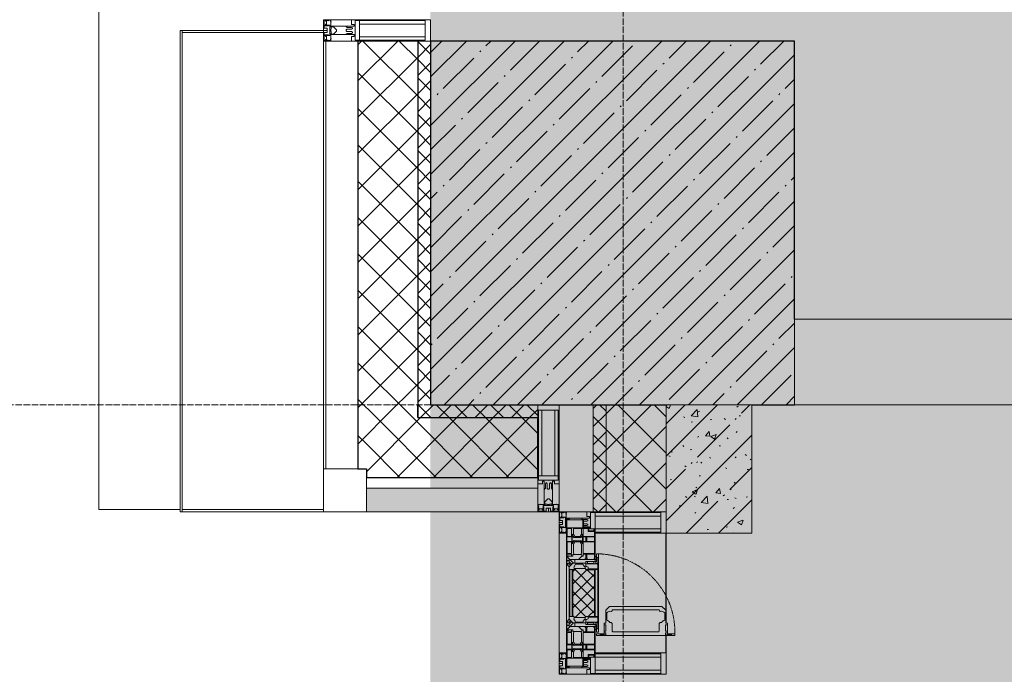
# Model space of a CAD drawing. Header units: millimetres. Extents: x -531352 to 178656, y -69521 to 326874.
# Tile 142 of 256: x -193713 to -191413, y 303607 to 305137. Entities that reach past the tile are written whole.
import ezdxf

# ---------------------------------------------------------------- set-up
doc = ezdxf.new("R2010")
doc.units = ezdxf.units.MM
doc.linetypes.add('-D1-02х01', pattern=[3, 2, -1])
doc.linetypes.add('-D1d1-15x02', pattern=[19, 15, -2, 0, -2])
for name, color, linetype, lineweight in [('_0', 7, 'Continuous', 13), ('A-COLS', 7, 'Continuous', 5), ('A-DETL-GENF', 7, 'Continuous', 5), ('A-GLAZ', 7, 'Continuous', 5), ('A-GLAZ-CURT', 8, 'Continuous', 5), ('A-GLAZ-CWMG', 8, 'Continuous', 5), ('A-WALL', 7, 'Continuous', 5), ('A-WALL-FNSH', 8, 'Continuous', 5), ('I-WALL', 7, 'Continuous', 5), ('S-COLS', 7, 'Continuous', 5), ('S-GRID', 7, 'Continuous', 5), ('Ограждение', 7, 'Continuous', 5), ('Поручни', 7, 'Continuous', 5), ('Элементы узлов', 7, 'Continuous', 5)]:
    doc.layers.add(name, color=color, linetype=linetype, lineweight=lineweight)
pattern_1 = [(45, (0, 0), (-42.4264, 42.4264), []), (135, (0, 0), (-42.4264, -42.4264), [])]
pattern_2 = [(45, (0, 0), (-21.213203, 21.213203), []), (135, (0, 0), (-21.213203, -21.213203), [])]
pattern_3 = [(45, (-192252.93, 285886.61), (-75.43415, 75.43415), [106.68, -17.78, 3.556, -17.78]), (45, (-192252.93, 285962), (-75.43415, 75.43415), []), (50, (-192252.93, 285886.61), (127.5292, -11.1576), [13.335, -146.685]), (355, (-192252.93, 285886.61), (-24.6697, 133.74), [10.668, -117.348]), (100.451, (-192242.31, 285885.68), (102.8597, 122.5818), [11.333, -124.663]), (46.184, (-192252.93, 285922.17), (189.7552, -29.4304), [20.002, -220.027]), (96.636, (-192237.12, 285919.72), (166.1822, 173.1996), [17, -186.995]), (351.184, (-192252.93, 285922.17), (166.184, 173.1976), [16.002, -176.022]), (21, (-192235.15, 285913.28), (106.13027, -71.586), [13.335, -146.685]), (326, (-192235.15, 285913.28), (43.2619, 128.93175), [10.668, -117.348]), (71.451, (-192226.31, 285907.32), (149.392, 57.34505), [11.333, -124.663]), (37.5, (-192252.935, 285886.614), (2.16223, 59.18836), [3.353, -112.573, 3.353, -115.773, -117.792]), (37.5, (-192252.935, 285886.614), (2.16223, 59.18836), [-235.052, 3.353, -114.44]), (7.5, (-192252.935, 285886.614), (46.77386, 70.12615), [3.353, -64.567, 3.353, -109.906, -44.894]), (7.5, (-192252.935, 285886.614), (46.77386, 70.12615), [-181.178, 3.353, -41.542]), (327.5, (-192292.584, 285886.614), (94.91367, -4.01009), [3.353, -41.097, 3.353, -135.331, -184.023]), (327.5, (-192292.584, 285886.614), (94.91367, -4.01009), [-183.134, 3.353, -180.67]), (317.5, (-192310.36, 285886.61), (103.69057, 17.79882), [3.353, -54.432, 3.353, -88.748, -130.683]), (317.5, (-192310.36, 285886.61), (103.69057, 17.79882), [-149.885, 3.353, -127.33])]

# ---------------------------------------------------------------- blocks, each defined once
blk = doc.blocks.new('Quad Corner Mullion - Q_0_100_-50-4777643-50_AS_M_L23')
at = {"layer": 'A-GLAZ-CWMG', "lineweight": 9}
for p, q in [((0, 100), (-100, 100)), ((-100, 100), (-100, 0)), ((0, 0), (0, 100)), ((-100, 0), (0, 0))]:
    blk.add_line(p, q, dxfattribs=at)
blk = doc.blocks.new('Rectangular Mullion - 50Wx250H-2623690-50_AS_m_L23')
at = {"layer": 'Элементы узлов'}
for p, q in [((-25, 65.2), (-25, 250)), ((-25, 250), (0, 250)), ((-23, 237.3), (0, 237.3)), ((-23, 237.3), (-23, 73.6)), ((-14.9, 84), (-14.9, 237.3)), ((25, 250), (0, 250)), ((23, 237.3), (0, 237.3)), ((14.9, 84), (14.9, 237.3)), ((23, 237.3), (23, 73.6)), ((25, 65.2), (25, 250)), ((0, 84), (-23, 84)), ((-0.5, 73.6), (-23, 73.6)), ((-14, 71.3), (-14, 65.2)), ((-10, 71.3), (-14, 71.3)), ((-10, 53), (-10, 71.3)), ((0, 84), (23, 84)), ((0.5, 73.6), (23, 73.6)), ((10, 71.3), (14, 71.3)), ((10, 53), (10, 71.3)), ((14, 71.3), (14, 65.2)), ((-14, 65.2), (-25, 65.2)), ((-8.7, 53), (-10, 53)), ((-10, 53), (-10, 17)), ((-8.7, 53), (-7, 54.7)), ((-7, 65.2), (-5.9, 67.3)), ((-7, 65.2), (-7, 54.7)), ((-4.1, 67.3), (-5.9, 67.3)), ((-4.1, 67.3), (-2.9, 65.1)), ((-2.9, 65.1), (-2.9, 54.6)), ((-1.3, 53), (-2.9, 54.6)), ((0, 53), (-1.3, 53)), ((0, 53), (1.3, 53)), ((1.3, 53), (2.9, 54.6)), ((4.1, 67.3), (2.9, 65.1)), ((2.9, 65.1), (2.9, 54.6)), ((4.1, 67.3), (5.9, 67.3)), ((7, 65.2), (5.9, 67.3)), ((7, 65.2), (7, 54.7)), ((8.7, 53), (7, 54.7)), ((8.7, 53), (10, 53)), ((10, 53), (10, 17)), ((14, 65.2), (25, 65.2)), ((-8.5, 23), (-1.5, 30)), ((-1.5, 30), (0, 30)), ((1.5, 30), (0, 30)), ((8.5, 23), (1.5, 30)), ((-23.8, 14.6), (-25, 14.2)), ((-25, 0), (-25, 14.2)), ((-22.3, 17), (-23.8, 17)), ((-23.8, 17), (-23.8, 14.6)), ((-22.5, 10.6), (-23.8, 14.6)), ((-22.5, 10.6), (-23.7, 9.9)), ((-23.7, 1.3), (-23.7, 9.9)), ((-23.7, 1.3), (-11.8, 1.3)), ((-23.2, 10.2), (-22.5, 8)), ((-22.5, 8), (-22.5, 4.5)), ((-21.3, 4.5), (-22.5, 4.5)), ((-22.3, 17), (-22.3, 16)), ((-22.3, 16), (-21.3, 16)), ((-19, 17.6), (-21.3, 16)), ((-21.3, 4.5), (-21.3, 6.5)), ((-21.3, 6.5), (-14.2, 6.5)), ((-18.4, 16.6), (-19, 17.6)), ((-7.4, 16.6), (-18.4, 16.6)), ((-14.2, 6.5), (-14.2, 4.5)), ((-13.2, 4.5), (-14.2, 4.5)), ((-13.2, 4.5), (-12.2, 7.2)), ((-12.7, 7.6), (-11.3, 11.4)), ((-12.7, 7.6), (-11.8, 6.9)), ((-12.2, 9), (-12.2, 14.8)), ((-12.2, 14.8), (0, 14.8)), ((-11.8, 1.3), (-11.8, 6.9)), ((-10.5, 11.2), (-11.3, 11.4)), ((-10.5, 1.5), (-10.5, 11.2)), ((-4.8, 1.5), (-10.5, 1.5)), ((-10, 17), (-7.5, 17)), ((-8.5, 18.5), (-8.5, 23)), ((-7.5, 18.5), (-8.5, 18.5)), ((-7.5, 17), (-7.5, 18.5)), ((-7.4, 18), (-7.4, 16.6)), ((-2.6, 18), (-7.4, 18)), ((0, 8), (-4.8, 8)), ((-4.8, 1.5), (-4.8, 8)), ((-2.6, 18), (-2.6, 16.8)), ((-2.6, 16.8), (0, 16.8)), ((2.6, 16.8), (0, 16.8)), ((0, 14.8), (0, 16.8)), ((0, 14.8), (0, 16.8)), ((12.2, 14.8), (0, 14.8)), ((0, 0), (0, 8)), ((0, 8), (4.8, 8)), ((0, 0), (0, 8)), ((2.6, 18), (2.6, 16.8)), ((2.6, 18), (7.4, 18)), ((4.8, 1.5), (4.8, 8)), ((4.8, 1.5), (10.5, 1.5)), ((7.4, 18), (7.4, 16.6)), ((7.4, 16.6), (18.4, 16.6)), ((7.5, 18.5), (8.5, 18.5)), ((7.5, 17), (7.5, 18.5)), ((10, 17), (7.5, 17)), ((8.5, 18.5), (8.5, 23)), ((10.5, 11.2), (11.3, 11.4)), ((10.5, 1.5), (10.5, 11.2)), ((12.7, 7.6), (11.3, 11.4)), ((12.7, 7.6), (11.8, 6.9)), ((11.8, 1.3), (11.8, 6.9)), ((23.7, 1.3), (11.8, 1.3)), ((12.2, 9), (12.2, 14.8)), ((13.2, 4.5), (12.2, 7.2)), ((13.2, 4.5), (14.2, 4.5)), ((21.3, 6.5), (14.2, 6.5)), ((14.2, 6.5), (14.2, 4.5)), ((18.4, 16.6), (19, 17.6)), ((19, 17.6), (21.3, 16)), ((22.3, 16), (21.3, 16)), ((21.3, 4.5), (21.3, 6.5)), ((21.3, 4.5), (22.5, 4.5)), ((22.3, 17), (22.3, 16)), ((22.3, 17), (23.8, 17)), ((22.5, 10.6), (23.8, 14.6)), ((22.5, 10.6), (23.7, 9.9)), ((23.2, 10.2), (22.5, 8)), ((22.5, 8), (22.5, 4.5)), ((23.7, 1.3), (23.7, 9.9)), ((23.8, 17), (23.8, 14.6)), ((23.8, 14.6), (25, 14.2)), ((25, 0), (25, 14.2)), ((-25, 0), (0, 0)), ((25, 0), (0, 0))]:
    blk.add_line(p, q, dxfattribs=at)
for centre, start, end in [((-0.5, 73.1), 360, 90), ((0.5, 73.1), 90, 180)]:
    blk.add_arc(centre, 0.5, start, end, dxfattribs=at)
blk = doc.blocks.new('Rectangular Mullion - R_StandardFrame_50Wx250H-3047894-50_AS_M_L23')
at = {"layer": 'A-GLAZ-CWMG', "lineweight": 9}
for p, q in [((0, 250), (-50, 250)), ((-50, 250), (-50, 0)), ((0, 0), (0, 250)), ((-50, 0), (0, 0))]:
    blk.add_line(p, q, dxfattribs=at)
blk = doc.blocks.new('Rectangular Mullion - 50Wx250H-V1-50_AS_M_L23')
at = {"layer": 'A-DETL-GENF'}
for p, q in [((-25, 84), (-25, 250)), ((-25, 250), (0, 250)), ((-23, 237.3), (0, 237.3)), ((-23, 237.3), (-23, 84)), ((-14.9, 84), (-14.9, 237.3)), ((25, 250), (0, 250)), ((23, 237.3), (0, 237.3)), ((14.9, 84), (14.9, 237.3)), ((23, 237.3), (23, 73.6)), ((25, 65.2), (25, 250)), ((0, 84), (-15, 84)), ((-0.5, 73.6), (-15, 73.6)), ((-10, 71.3), (-12, 71.3)), ((-10, 57.4), (-10, 71.3)), ((0, 84), (23, 84)), ((0.5, 73.6), (23, 73.6)), ((10, 71.3), (14, 71.3)), ((10, 53), (10, 71.3)), ((14, 71.3), (14, 65.2)), ((-7, 65.2), (-5.9, 67.3)), ((-7, 65.2), (-7, 57)), ((-4.1, 67.3), (-5.9, 67.3)), ((-4.1, 67.3), (-2.9, 65.1)), ((-2.9, 65.1), (-2.9, 57)), ((4.1, 67.3), (2.9, 65.1)), ((2.9, 65.1), (2.9, 57)), ((4.1, 67.3), (5.9, 67.3)), ((7, 65.2), (5.9, 67.3)), ((7, 65.2), (7, 54.7)), ((8.7, 53), (7, 54.7)), ((8.7, 53), (10, 53)), ((10, 53), (10, 17)), ((14, 65.2), (25, 65.2)), ((8.5, 23), (6, 25.5)), ((-23.8, 14.6), (-25, 14.2)), ((-25, 0), (-25, 14.2)), ((-23.8, 17), (-23.8, 14.6)), ((-22.5, 10.6), (-23.8, 14.6)), ((-22.5, 10.6), (-23.7, 9.9)), ((-23.7, 1.3), (-23.7, 9.9)), ((-23.7, 1.3), (-11.8, 1.3)), ((-23.2, 10.2), (-22.5, 8)), ((-22.5, 8), (-22.5, 4.5)), ((-21.3, 4.5), (-22.5, 4.5)), ((-22.3, 17), (-22.3, 16)), ((-22.3, 16), (-21.3, 16)), ((-19.9, 17), (-21.3, 16)), ((-21.3, 4.5), (-21.3, 6.5)), ((-21.3, 6.5), (-14.2, 6.5)), ((-7.4, 16.6), (-18.4, 16.6)), ((-14.2, 6.5), (-14.2, 4.5)), ((-13.2, 4.5), (-14.2, 4.5)), ((-13.2, 4.5), (-12.2, 7.2)), ((-12.7, 7.6), (-11.3, 11.4)), ((-12.7, 7.6), (-11.8, 6.9)), ((-12.2, 9), (-12.2, 14.8)), ((-12.2, 14.8), (0, 14.8)), ((-11.8, 1.3), (-11.8, 6.9)), ((-10.5, 11.2), (-11.3, 11.4)), ((-10.5, 1.5), (-10.5, 11.2)), ((-4.8, 1.5), (-10.5, 1.5)), ((0, 8), (-4.8, 8)), ((-4.8, 1.5), (-4.8, 8)), ((-2.6, 16.8), (0, 16.8)), ((2.6, 16.8), (0, 16.8)), ((0, 14.8), (0, 16.8)), ((0, 14.8), (0, 16.8)), ((12.2, 14.8), (0, 14.8)), ((0, 0), (0, 8)), ((0, 8), (4.8, 8)), ((0, 0), (0, 8)), ((4.8, 1.5), (4.8, 8)), ((4.8, 1.5), (10.5, 1.5)), ((6, 18), (7.4, 18)), ((7.4, 18), (7.4, 16.6)), ((7.4, 16.6), (18.4, 16.6)), ((7.5, 18.5), (8.5, 18.5)), ((7.5, 17), (7.5, 18.5)), ((10, 17), (7.5, 17)), ((8.5, 18.5), (8.5, 23)), ((10.5, 11.2), (11.3, 11.4)), ((10.5, 1.5), (10.5, 11.2)), ((12.7, 7.6), (11.3, 11.4)), ((12.7, 7.6), (11.8, 6.9)), ((11.8, 1.3), (11.8, 6.9)), ((23.7, 1.3), (11.8, 1.3)), ((12.2, 9), (12.2, 14.8)), ((13.2, 4.5), (12.2, 7.2)), ((13.2, 4.5), (14.2, 4.5)), ((21.3, 6.5), (14.2, 6.5)), ((14.2, 6.5), (14.2, 4.5)), ((18.4, 16.6), (19, 17.6)), ((19, 17.6), (21.3, 16)), ((22.3, 16), (21.3, 16)), ((21.3, 4.5), (21.3, 6.5)), ((21.3, 4.5), (22.5, 4.5)), ((22.3, 17), (22.3, 16)), ((22.3, 17), (23.8, 17)), ((22.5, 10.6), (23.8, 14.6)), ((22.5, 10.6), (23.7, 9.9)), ((23.2, 10.2), (22.5, 8)), ((22.5, 8), (22.5, 4.5)), ((23.7, 1.3), (23.7, 9.9)), ((23.8, 17), (23.8, 14.6)), ((23.8, 14.6), (25, 14.2)), ((25, 0), (25, 14.2)), ((-25, 0), (0, 0)), ((25, 0), (0, 0))]:
    blk.add_line(p, q, dxfattribs=at)
for centre, start, end in [((-0.5, 73.1), 360, 90), ((0.5, 73.1), 90, 180)]:
    blk.add_arc(centre, 0.5, start, end, dxfattribs=at)
blk = doc.blocks.new('Rectangular Mullion - R_StandardFrame_50Wx250H-5138185-50_AS_M_L23')
at = {"layer": 'A-GLAZ-CWMG', "lineweight": 9}
for p, q in [((-50, 84), (-50, 250)), ((-50, 250), (0, 250)), ((0, 250), (0, 0)), ((-50, 0), (-50, 17)), ((0, 0), (-50, 0))]:
    blk.add_line(p, q, dxfattribs=at)
blk = doc.blocks.new('A_PAN_Створка - 383мм-5138186-50_AS_M_L23')
at = {"layer": 'A-GLAZ-CURT'}
h = blk.add_hatch(dxfattribs=at)
h.set_pattern_fill('FP_42', color=256, style=0, pattern_type=2)
h.set_pattern_definition([(135, (17910, 200), (-14.142136, -14.142136), []), (225, (17910, 200), (14.142136, -14.142136), [])])
h.paths.add_polyline_path([(57.2, 36.4), (57.2, 60.8), (54.6, 63.4), (53.6, 82.7), (-54.6, 81.8), (-54.6, 63.4), (-57.2, 60.8), (-57.2, 36.4), (-54.9, 34.1), (-54.5, 31.8), (54.5, 31.8), (54.9, 34.1)])
at = {"layer": 'A-DETL-GENF', "color": 9, "true_color": 0xc8c8c8}
for p, q in [((95.1, 270.5), (95.1, 252.9)), ((99.6, 270.5), (95.1, 270.5)), ((97.9, 262.4), (95.1, 262.4)), ((97.9, 262.4), (97.9, 248.4)), ((99.6, 270.5), (99.6, 87.5)), ((39.7, 249), (31.1, 240.4)), ((31.1, 117.6), (31.1, 240.4)), ((41.4, 234.2), (39.1, 233.8)), ((39.1, 179), (39.1, 233.8)), ((70.1, 249), (39.7, 249)), ((41.4, 234.2), (43.5, 236.3)), ((45, 244.7), (42.3, 239.8)), ((42.3, 239.8), (43.5, 236.3)), ((45.9, 246.8), (45, 244.7)), ((63.3, 246.8), (45.9, 246.8)), ((64.1, 245), (63.3, 246.8)), ((64.1, 245), (66.7, 241)), ((66.7, 241), (68.6, 239.7)), ((68.6, 239.7), (68.6, 236.4)), ((68.6, 236.4), (71.1, 233.9)), ((70.1, 252.9), (70.1, 249)), ((95.1, 252.9), (70.1, 252.9)), ((71.1, 233.9), (89.5, 233.9)), ((74.1, 248.4), (74.1, 252.9)), ((89.1, 248.4), (74.1, 248.4)), ((89.1, 252.9), (89.1, 248.4)), ((89.5, 233.9), (90.6, 232.8)), ((90.6, 125.2), (90.6, 232.8)), ((93.1, 248.4), (93.1, 252.9)), ((97.9, 248.4), (93.1, 248.4)), ((39.1, 179), (39.1, 124.2)), ((39.7, 109), (31.1, 117.6)), ((41.4, 123.8), (39.1, 124.2)), ((41.4, 123.8), (43.5, 121.7)), ((42.3, 118.2), (43.5, 121.7)), ((45, 113.3), (42.3, 118.2)), ((64.1, 113), (66.7, 117)), ((66.7, 117), (68.6, 118.3)), ((68.6, 121.6), (71.1, 124.1)), ((68.6, 118.3), (68.6, 121.6)), ((71.1, 124.1), (89.5, 124.1)), ((89.5, 124.1), (90.6, 125.2)), ((70.1, 109), (39.7, 109)), ((45.9, 111.2), (45, 113.3)), ((63.3, 111.2), (45.9, 111.2)), ((64.1, 113), (63.3, 111.2)), ((70.1, 105.1), (70.1, 109)), ((95.1, 105.1), (70.1, 105.1)), ((74.1, 109.6), (74.1, 105.1)), ((89.1, 109.6), (74.1, 109.6)), ((89.1, 105.1), (89.1, 109.6)), ((93.1, 109.6), (93.1, 105.1)), ((97.9, 109.6), (93.1, 109.6)), ((95.1, 87.5), (95.1, 105.1)), ((97.9, 95.6), (95.1, 95.6)), ((97.9, 95.6), (97.9, 109.6)), ((99.6, 87.5), (95.1, 87.5))]:
    blk.add_line(p, q, dxfattribs=at)
at = {"layer": 'A-DETL-GENF'}
for p, q in [((-91.5, 92), (-91.5, 87.5)), ((-91.5, 92), (91.5, 92)), ((91.5, 92), (91.5, 87.5)), ((-91.5, 87.5), (-73.9, 87.5)), ((-83.4, 90.3), (-69.4, 90.3)), ((-83.4, 90.3), (-83.4, 87.5)), ((-73.9, 87.5), (-73.9, 62.5)), ((-69.4, 85.5), (-73.9, 85.5)), ((-73.9, 81.5), (-69.4, 81.5)), ((-69.4, 90.3), (-69.4, 85.5)), ((-69.4, 81.5), (-69.4, 66.5)), ((-67.9, 89.3), (-66.9, 90.3)), ((-67.9, 62.5), (-67.9, 89.3)), ((-66.9, 90.3), (-57.4, 90.3)), ((-57.4, 90.3), (-56.4, 89.4)), ((-56.4, 89.4), (-56.4, 67.7)), ((-53.9, 90.3), (-54.9, 89.3)), ((-54.9, 89.3), (-54.9, 85.6)), ((-54.9, 85.6), (-53.9, 84.6)), ((-54.9, 81.9), (-53.8, 83)), ((-54.9, 63.5), (-54.9, 81.9)), ((-53.6, 82.7), (-54.6, 81.8)), ((-54.6, 81.8), (-54.6, 63.4)), ((53.9, 90.3), (-53.9, 90.3)), ((-53.9, 84.6), (53.9, 84.6)), ((53.8, 83), (-53.8, 83)), ((53.6, 82.7), (-53.6, 82.7)), ((54.6, 81.8), (53.6, 82.7)), ((54.9, 81.9), (53.8, 83)), ((53.9, 90.3), (54.9, 89.3)), ((54.9, 85.6), (53.9, 84.6)), ((54.6, 63.4), (54.6, 81.8)), ((54.9, 89.3), (54.9, 85.6)), ((54.9, 63.5), (54.9, 81.9)), ((57.4, 90.3), (56.4, 89.4)), ((56.4, 89.4), (56.4, 67.7)), ((66.9, 90.3), (57.4, 90.3)), ((67.9, 89.3), (66.9, 90.3)), ((67.9, 62.5), (67.9, 89.3)), ((69.4, 90.3), (69.4, 85.5)), ((83.4, 90.3), (69.4, 90.3)), ((69.4, 85.5), (73.9, 85.5)), ((69.4, 81.5), (69.4, 66.5)), ((73.9, 81.5), (69.4, 81.5)), ((91.5, 87.5), (73.9, 87.5)), ((73.9, 87.5), (73.9, 62.5)), ((83.4, 90.3), (83.4, 87.5)), ((-69.4, 66.5), (-73.9, 66.5)), ((-73.9, 62.5), (-70, 62.5)), ((-70, 62.5), (-70, 32.1)), ((-61.7, 62.5), (-67.9, 62.5)), ((-66, 56.5), (-67.8, 55.7)), ((-67.8, 55.7), (-67.8, 38.3)), ((-66, 56.5), (-62, 59.1)), ((-62, 59.1), (-60.7, 61)), ((-60.1, 67.7), (-61.7, 64.9)), ((-61.7, 64.9), (-61.7, 62.5)), ((-60.7, 61), (-57.4, 61)), ((-56.4, 67.7), (-60.1, 67.7)), ((-57.4, 61), (-54.9, 63.5)), ((-54.6, 63.4), (-57.2, 60.8)), ((-57.2, 60.8), (-57.2, 36.4)), ((57.2, 60.8), (54.6, 63.4)), ((57.4, 61), (54.9, 63.5)), ((56.4, 67.7), (60.1, 67.7)), ((57.2, 36.4), (57.2, 60.8)), ((60.7, 61), (57.4, 61)), ((60.1, 67.7), (61.7, 64.9)), ((62, 59.1), (60.7, 61)), ((61.7, 64.9), (61.7, 62.5)), ((61.7, 62.5), (67.9, 62.5)), ((66, 56.5), (62, 59.1)), ((66, 56.5), (67.8, 55.7)), ((67.8, 55.7), (67.8, 38.3)), ((69.4, 66.5), (73.9, 66.5)), ((70, 62.5), (70, 32.1)), ((73.9, 62.5), (70, 62.5)), ((-70, 32.1), (-61.4, 23.5)), ((-67.8, 38.3), (-65.7, 37.4)), ((-65.7, 37.4), (-60.8, 34.7)), ((61.4, 23.5), (-61.4, 23.5)), ((-60.8, 34.7), (-57.3, 35.9)), ((-55.2, 33.8), (-57.3, 35.9)), ((-57.2, 36.4), (-54.9, 34.1)), ((-55.2, 33.8), (-54.8, 31.5)), ((-54.9, 34.1), (-54.5, 31.8)), ((-53.9, 30.5), (-54.9, 29.5)), ((-54.9, 29.5), (-54.9, 25.8)), ((-54.9, 25.8), (-53.9, 24.8)), ((0, 31.5), (-54.8, 31.5)), ((-54.5, 31.8), (54.5, 31.8)), ((53.9, 30.5), (-53.9, 30.5)), ((-53.9, 24.8), (53.9, 24.8)), ((0, 31.5), (54.8, 31.5)), ((53.9, 30.5), (54.9, 29.5)), ((54.9, 25.8), (53.9, 24.8)), ((54.5, 31.8), (54.9, 34.1)), ((55.2, 33.8), (54.8, 31.5)), ((54.9, 34.1), (57.2, 36.4)), ((54.9, 29.5), (54.9, 25.8)), ((55.2, 33.8), (57.3, 35.9)), ((60.8, 34.7), (57.3, 35.9)), ((65.7, 37.4), (60.8, 34.7)), ((70, 32.1), (61.4, 23.5)), ((67.8, 38.3), (65.7, 37.4))]:
    blk.add_line(p, q, dxfattribs=at)
at = {"layer": 'A-GLAZ'}
for p, q in [((-91.5, 92), (91.5, 92)), ((-91.5, 87.5), (-91.5, 92)), ((91.5, 92), (91.5, 87.5)), ((-153, 73.5), (-150, 73.5)), ((-153, 60), (-153, 73.5)), ((-152, 20), (-152, 73.5)), ((-150.5, 69.5), (-150.5, 73.5)), ((-145, 69.5), (-150.5, 69.5)), ((-150, 84), (-78, 84)), ((-150, 73.5), (-150, 84)), ((-148.5, 82.5), (-132.4, 82.5)), ((-148.5, 81), (-148.5, 82.5)), ((-143.5, 81), (-148.5, 81)), ((-145, 69.5), (-145, 79.5)), ((-143.5, 68), (-143.5, 81)), ((-132.4, 56.6), (-132.4, 82.5)), ((-131, 82.5), (-120.8, 82.5)), ((-131, 82.5), (-131, 64.6)), ((-120.8, 82.5), (-120.8, 64.6)), ((-119.3, 82.5), (-92.5, 82.5)), ((-119.3, 56.6), (-119.3, 82.5)), ((-92.5, 56.6), (-92.5, 82.5)), ((-73.9, 87.5), (-91.5, 87.5)), ((-90.8, 82.5), (-79.5, 82.5)), ((-90.8, 64.6), (-90.8, 82.5)), ((-85, 84), (-85, 87.5)), ((-85, 87.5), (-78, 87.5)), ((-78, 84), (-85, 84)), ((-79.5, 82.5), (-79.5, 80.6)), ((-79.5, 80.6), (-78, 80.6)), ((-78, 87.5), (-78, 84)), ((-78, 84), (-73.9, 84)), ((-78, 84), (-78, 23.5)), ((-73.9, 62.5), (-73.9, 87.5)), ((73.9, 87.5), (73.9, 62.5)), ((91.5, 87.5), (73.9, 87.5)), ((73.9, 84), (78, 84)), ((78, 87.5), (78, 84)), ((85, 87.5), (78, 87.5)), ((78, 84), (85, 84)), ((78, 84), (150, 84)), ((78, 23.5), (78, 84)), ((79.5, 80.6), (78, 80.6)), ((90.8, 82.5), (79.5, 82.5)), ((79.5, 82.5), (79.5, 80.6)), ((85, 84), (85, 87.5)), ((90.8, 64.6), (90.8, 82.5)), ((119.3, 82.5), (92.5, 82.5)), ((92.5, 56.6), (92.5, 82.5)), ((119.3, 56.6), (119.3, 82.5)), ((120.8, 82.5), (120.8, 64.6)), ((131, 82.5), (120.8, 82.5)), ((131, 82.5), (131, 64.6)), ((132.4, 56.6), (132.4, 82.5)), ((148.5, 82.5), (132.4, 82.5)), ((143.5, 81), (148.5, 81)), ((143.5, 68), (143.5, 81)), ((145, 69.5), (145, 79.5)), ((145, 69.5), (150.5, 69.5)), ((148.5, 81), (148.5, 82.5)), ((150, 84), (150, 73.5)), ((150, 73.5), (153, 73.5)), ((150.5, 69.5), (150.5, 73.5)), ((152, 20), (152, 73.5)), ((153, 73.5), (153, 60)), ((-171, 57), (-156, 57)), ((-171, 17), (-171, 57)), ((-171, 55.5), (-152, 55.5)), ((-150.5, 33.6), (-150.5, 68)), ((-150.5, 68), (-143.5, 68)), ((-150.5, 56.6), (-132.4, 56.6)), ((-136.4, 52.4), (-150.5, 52.4)), ((-137.2, 54.8), (-135.8, 50.8)), ((-132.5, 54.8), (-137.2, 54.8)), ((-132.1, 49), (-135.8, 50.8)), ((-132.5, 53.8), (-133.4, 52)), ((-133.4, 52), (-130.1, 50.4)), ((-132.5, 53.8), (-132.5, 54.8)), ((-132.1, 49), (-132.1, 36.8)), ((-131, 64.6), (-120.8, 64.6)), ((-131, 56.5), (-131, 62.6)), ((-120.8, 62.6), (-131, 62.6)), ((-131, 56.5), (-120.8, 56.5)), ((-131, 55.1), (-131, 52.7)), ((-120.8, 55.1), (-131, 55.1)), ((-129.4, 51.1), (-131, 52.7)), ((-130.1, 50.4), (-129.4, 51.1)), ((-130.1, 35.3), (-130.1, 50.4)), ((-122.4, 51.1), (-120.8, 52.7)), ((-121.7, 50.4), (-122.4, 51.1)), ((-118.4, 52), (-121.7, 50.4)), ((-121.7, 35.3), (-121.7, 50.4)), ((-120.8, 56.5), (-120.8, 62.6)), ((-120.8, 55.1), (-120.8, 52.7)), ((-119.7, 49), (-115.9, 50.8)), ((-119.7, 49), (-119.7, 36.8)), ((-92.5, 56.6), (-119.3, 56.6)), ((-119.3, 54.8), (-114.6, 54.8)), ((-119.3, 53.8), (-119.3, 54.8)), ((-119.3, 53.8), (-118.4, 52)), ((-114.6, 54.8), (-115.9, 50.8)), ((-94.1, 52.5), (-115.3, 52.5)), ((-89.9, 50.9), (-94.1, 52.5)), ((-80.1, 64.6), (-90.8, 64.6)), ((-90.8, 62.7), (-90.8, 56.6)), ((-80.4, 62.7), (-90.8, 62.7)), ((-90.8, 56.6), (-85.9, 56.6)), ((-89.9, 52.2), (-88.6, 53.5)), ((-89.9, 52.2), (-89.9, 50.9)), ((-89.9, 35.1), (-89.9, 50.9)), ((-85.9, 53.5), (-88.6, 53.5)), ((-85.9, 56.6), (-85.9, 53.5)), ((-85.9, 53.5), (-78, 45.6)), ((-80.4, 61.1), (-80.4, 62.7)), ((-78, 61.1), (-80.4, 61.1)), ((-80.1, 66.1), (-80.1, 64.6)), ((-78, 66.1), (-80.1, 66.1)), ((-78, 66.1), (-78, 61.1)), ((-70, 62.5), (-73.9, 62.5)), ((-70, 32.1), (-70, 62.5)), ((70, 62.5), (70, 32.1)), ((73.9, 62.5), (70, 62.5)), ((78, 66.1), (78, 61.1)), ((78, 66.1), (80.1, 66.1)), ((78, 61.1), (80.4, 61.1)), ((85.9, 53.5), (78, 45.6)), ((80.1, 66.1), (80.1, 64.6)), ((80.1, 64.6), (90.8, 64.6)), ((80.4, 62.7), (90.8, 62.7)), ((80.4, 61.1), (80.4, 62.7)), ((85.9, 56.6), (85.9, 53.5)), ((90.8, 56.6), (85.9, 56.6)), ((85.9, 53.5), (88.6, 53.5)), ((89.9, 52.2), (88.6, 53.5)), ((89.9, 50.9), (94.1, 52.5)), ((89.9, 52.2), (89.9, 50.9)), ((89.9, 35.1), (89.9, 50.9)), ((90.8, 62.7), (90.8, 56.6)), ((92.5, 56.6), (119.3, 56.6)), ((94.1, 52.5), (115.3, 52.5)), ((114.6, 54.8), (115.9, 50.8)), ((119.3, 54.8), (114.6, 54.8)), ((119.7, 49), (115.9, 50.8)), ((119.3, 53.8), (118.4, 52)), ((118.4, 52), (121.7, 50.4)), ((119.3, 53.8), (119.3, 54.8)), ((119.7, 49), (119.7, 36.8)), ((131, 64.6), (120.8, 64.6)), ((120.8, 56.5), (120.8, 62.6)), ((120.8, 62.6), (131, 62.6)), ((131, 56.5), (120.8, 56.5)), ((120.8, 55.1), (120.8, 52.7)), ((120.8, 55.1), (131, 55.1)), ((122.4, 51.1), (120.8, 52.7)), ((121.7, 50.4), (122.4, 51.1)), ((121.7, 35.3), (121.7, 50.4)), ((129.4, 51.1), (131, 52.7)), ((130.1, 50.4), (129.4, 51.1)), ((133.4, 52), (130.1, 50.4)), ((130.1, 35.3), (130.1, 50.4)), ((131, 56.5), (131, 62.6)), ((131, 55.1), (131, 52.7)), ((132.1, 49), (135.8, 50.8)), ((132.1, 49), (132.1, 36.8)), ((150.5, 56.6), (132.4, 56.6)), ((132.5, 54.8), (137.2, 54.8)), ((132.5, 53.8), (132.5, 54.8)), ((132.5, 53.8), (133.4, 52)), ((137.2, 54.8), (135.8, 50.8)), ((136.4, 52.4), (150.5, 52.4)), ((150.5, 68), (143.5, 68)), ((150.5, 33.6), (150.5, 68)), ((171, 55.5), (152, 55.5)), ((156, 57), (171, 57)), ((171, 57), (171, 17)), ((-136.3, 33.6), (-150.5, 33.6)), ((-150.5, 29.4), (-132.4, 29.4)), ((-150.5, 17), (-150.5, 29.4)), ((-137.2, 31), (-135.8, 35)), ((-132.5, 31), (-137.2, 31)), ((-132.1, 36.8), (-135.8, 35)), ((-133.4, 33.7), (-130.1, 35.3)), ((-132.5, 31.9), (-133.4, 33.7)), ((-132.5, 31.9), (-132.5, 31)), ((-132.4, 29.4), (-132.4, 18.6)), ((-129.4, 34.6), (-131, 33)), ((-131, 30.9), (-131, 33)), ((-120.8, 30.9), (-131, 30.9)), ((-131, 29.5), (-120.8, 29.5)), ((-131, 18.2), (-131, 29.5)), ((-130.1, 35.3), (-129.4, 34.6)), ((-121.7, 35.3), (-122.4, 34.6)), ((-122.4, 34.6), (-120.8, 33)), ((-118.4, 33.7), (-121.7, 35.3)), ((-120.8, 30.9), (-120.8, 33)), ((-120.8, 18.2), (-120.8, 29.5)), ((-119.7, 36.8), (-115.9, 35)), ((-119.3, 31.9), (-118.4, 33.7)), ((-119.3, 31.9), (-119.3, 31)), ((-119.3, 31), (-114.6, 31)), ((-92.5, 29.4), (-119.3, 29.4)), ((-119.3, 29.4), (-119.3, 18.6)), ((-114.6, 31), (-115.9, 35)), ((-94.1, 33.5), (-115.4, 33.5)), ((-89.9, 35.1), (-94.1, 33.5)), ((-92.5, 18.6), (-92.5, 29.4)), ((-90.8, 18.5), (-90.8, 29.4)), ((-90.8, 29.4), (-85.9, 29.4)), ((-89.9, 32.5), (-89.9, 35.1)), ((-85.9, 32.5), (-89.9, 32.5)), ((-85.9, 29.4), (-85.9, 32.5)), ((-85.9, 21.9), (-85.9, 29.4)), ((-70, 33.8), (-83.4, 20.4)), ((-78, 45.6), (-78, 36.8)), ((-78, 36.8), (-70, 36.8)), ((-78, 23.5), (-67.9, 23.5)), ((-75.9, 23.5), (-73, 23.5)), ((-75.9, 21.5), (-75.9, 23.5)), ((-67.2, 29.3), (-73, 23.5)), ((-70, 36.8), (-70, 33.8)), ((-61.4, 23.5), (-70, 32.1)), ((-67.9, 23.5), (-64.6, 26.8)), ((-67.9, 23.5), (-64.6, 26.8)), ((-67.9, 21.5), (-67.9, 23.5)), ((-67.9, 17), (-67.9, 23.5)), ((-61.4, 23.5), (-67.9, 17)), ((-64.6, 26.8), (-67.2, 29.3)), ((-64.6, 26.8), (-61.4, 23.5)), ((61.4, 23.5), (-61.4, 23.5)), ((70, 32.1), (61.4, 23.5)), ((61.4, 23.5), (64.6, 26.8)), ((67.9, 17), (61.4, 23.5)), ((64.6, 26.8), (67.2, 29.3)), ((67.9, 23.5), (64.6, 26.8)), ((64.6, 26.8), (67.9, 23.5)), ((67.2, 29.3), (73, 23.5)), ((67.9, 21.5), (67.9, 23.5)), ((67.9, 23.5), (67.9, 17)), ((67.9, 23.5), (78, 23.5)), ((70, 36.8), (70, 33.8)), ((78, 36.8), (70, 36.8)), ((70, 33.8), (83.4, 20.4)), ((75.9, 23.5), (73, 23.5)), ((75.9, 21.5), (75.9, 23.5)), ((78, 45.6), (78, 36.8)), ((85.9, 32.5), (89.9, 32.5)), ((85.9, 29.4), (85.9, 32.5)), ((85.9, 21.9), (85.9, 29.4)), ((90.8, 29.4), (85.9, 29.4)), ((89.9, 35.1), (94.1, 33.5)), ((89.9, 32.5), (89.9, 35.1)), ((90.8, 18.5), (90.8, 29.4)), ((92.5, 18.6), (92.5, 29.4)), ((92.5, 29.4), (119.3, 29.4)), ((94.1, 33.5), (115.4, 33.5)), ((114.6, 31), (115.9, 35)), ((119.3, 31), (114.6, 31)), ((119.7, 36.8), (115.9, 35)), ((118.4, 33.7), (121.7, 35.3)), ((119.3, 31.9), (118.4, 33.7)), ((119.3, 31.9), (119.3, 31)), ((119.3, 29.4), (119.3, 18.6)), ((122.4, 34.6), (120.8, 33)), ((120.8, 30.9), (120.8, 33)), ((120.8, 30.9), (131, 30.9)), ((120.8, 18.2), (120.8, 29.5)), ((131, 29.5), (120.8, 29.5)), ((121.7, 35.3), (122.4, 34.6)), ((130.1, 35.3), (129.4, 34.6)), ((129.4, 34.6), (131, 33)), ((133.4, 33.7), (130.1, 35.3)), ((131, 30.9), (131, 33)), ((131, 18.2), (131, 29.5)), ((132.1, 36.8), (135.8, 35)), ((150.5, 29.4), (132.4, 29.4)), ((132.4, 29.4), (132.4, 18.6)), ((132.5, 31.9), (133.4, 33.7)), ((132.5, 31.9), (132.5, 31)), ((132.5, 31), (137.2, 31)), ((137.2, 31), (135.8, 35)), ((136.3, 33.6), (150.5, 33.6)), ((150.5, 17), (150.5, 29.4)), ((-171, 18.5), (-153.5, 18.5)), ((-67.9, 17), (-171, 17)), ((-153.5, 18.5), (-152, 20)), ((-132.4, 18.6), (-150.5, 18.6)), ((-120.8, 18.2), (-131, 18.2)), ((-119.3, 18.6), (-92.5, 18.6)), ((-87.3, 18.5), (-90.8, 18.5)), ((-87.3, 21.9), (-85.9, 21.9)), ((-87.3, 20.4), (-87.3, 21.9)), ((-87.3, 20.4), (-87.3, 18.5)), ((-84.8, 20.4), (-87.3, 20.4)), ((-85.9, 18.2), (-85.9, 20.4)), ((-75.9, 18.2), (-85.9, 18.2)), ((-83.4, 20.4), (-84.8, 20.4)), ((-75.9, 21.5), (-75.9, 18.2)), ((-74.9, 21.5), (-75.9, 21.5)), ((-74.9, 17.9), (-74.9, 21.5)), ((-68.9, 17.9), (-74.9, 17.9)), ((-68.9, 21.5), (-68.9, 17.9)), ((-67.9, 21.5), (-68.9, 21.5)), ((67.9, 17), (-67.9, 17)), ((-67.9, 17), (67.9, 17)), ((67.9, 21.5), (68.9, 21.5)), ((171, 17), (67.9, 17)), ((68.9, 21.5), (68.9, 17.9)), ((68.9, 17.9), (74.9, 17.9)), ((74.9, 21.5), (75.9, 21.5)), ((74.9, 17.9), (74.9, 21.5)), ((75.9, 21.5), (75.9, 18.2)), ((75.9, 18.2), (85.9, 18.2)), ((83.4, 20.4), (84.8, 20.4)), ((84.8, 20.4), (87.3, 20.4)), ((87.3, 21.9), (85.9, 21.9)), ((85.9, 18.2), (85.9, 20.4)), ((87.3, 20.4), (87.3, 21.9)), ((87.3, 20.4), (87.3, 18.5)), ((87.3, 18.5), (90.8, 18.5)), ((119.3, 18.6), (92.5, 18.6)), ((120.8, 18.2), (131, 18.2)), ((132.4, 18.6), (150.5, 18.6)), ((153.5, 18.5), (152, 20)), ((171, 18.5), (153.5, 18.5))]:
    blk.add_line(p, q, dxfattribs=at)
at = {"layer": 'A-GLAZ', "linetype": '-D1-02х01'}
blk.add_arc((91.4, 87.5), 183, 88.8555, 178.5909, dxfattribs=at)
at = {"layer": 'A-GLAZ'}
for centre, start, end in [((-156, 60), 270, 360), ((156, 60), 180, 270)]:
    blk.add_arc(centre, 3, start, end, dxfattribs=at)
blk = doc.blocks.new('Rectangular Mullion - R_StandardFrame_50Wx250H-V43-50_AS_M_L23')
at = {"layer": 'A-GLAZ-CWMG'}
for p, q in [((-200, 17770), (-200, 18050)), ((50, 17839.9), (50, 18050)), ((50, 17770), (50, 17810.4))]:
    blk.add_line(p, q, dxfattribs=at)
blk = doc.blocks.new('Rectangular Mullion - 50Wx250H-V4-50_AS_M_L23')
at = {"layer": 'A-DETL-GENF'}
for p, q in [((-25, 65.2), (-25, 250)), ((-25, 250), (0, 250)), ((-23, 237.3), (0, 237.3)), ((-23, 237.3), (-23, 73.6)), ((-14.9, 84), (-14.9, 237.3)), ((25, 250), (0, 250)), ((23, 237.3), (0, 237.3)), ((14.9, 84), (14.9, 237.3)), ((23, 237.3), (23, 84)), ((25, 84), (25, 250)), ((0, 84), (-23, 84)), ((-0.5, 73.6), (-23, 73.6)), ((-14, 71.3), (-14, 65.2)), ((-10, 71.3), (-14, 71.3)), ((-10, 53), (-10, 71.3)), ((0, 84), (15, 84)), ((0.5, 73.6), (15, 73.6)), ((10, 71.3), (12, 71.3)), ((10, 57.4), (10, 71.3)), ((-14, 65.2), (-25, 65.2)), ((-8.7, 53), (-10, 53)), ((-10, 53), (-10, 17)), ((-8.7, 53), (-7, 54.7)), ((-7, 65.2), (-5.9, 67.3)), ((-7, 65.2), (-7, 54.7)), ((-4.1, 67.3), (-5.9, 67.3)), ((-4.1, 67.3), (-2.9, 65.1)), ((-2.9, 65.1), (-2.9, 57)), ((4.1, 67.3), (2.9, 65.1)), ((2.9, 65.1), (2.9, 57)), ((4.1, 67.3), (5.9, 67.3)), ((7, 65.2), (5.9, 67.3)), ((7, 65.2), (7, 57)), ((-8.5, 23), (-6, 25.5)), ((-23.8, 14.6), (-25, 14.2)), ((-25, 0), (-25, 14.2)), ((-22.3, 17), (-23.8, 17)), ((-23.8, 17), (-23.8, 14.6)), ((-22.5, 10.6), (-23.8, 14.6)), ((-22.5, 10.6), (-23.7, 9.9)), ((-23.7, 1.3), (-23.7, 9.9)), ((-23.7, 1.3), (-11.8, 1.3)), ((-23.2, 10.2), (-22.5, 8)), ((-22.5, 8), (-22.5, 4.5)), ((-21.3, 4.5), (-22.5, 4.5)), ((-22.3, 17), (-22.3, 16)), ((-22.3, 16), (-21.3, 16)), ((-19, 17.6), (-21.3, 16)), ((-21.3, 4.5), (-21.3, 6.5)), ((-21.3, 6.5), (-14.2, 6.5)), ((-18.4, 16.6), (-19, 17.6)), ((-7.4, 16.6), (-18.4, 16.6)), ((-14.2, 6.5), (-14.2, 4.5)), ((-13.2, 4.5), (-14.2, 4.5)), ((-13.2, 4.5), (-12.2, 7.2)), ((-12.7, 7.6), (-11.3, 11.4)), ((-12.7, 7.6), (-11.8, 6.9)), ((-12.2, 9), (-12.2, 14.8)), ((-12.2, 14.8), (0, 14.8)), ((-11.8, 1.3), (-11.8, 6.9)), ((-10.5, 11.2), (-11.3, 11.4)), ((-10.5, 1.5), (-10.5, 11.2)), ((-4.8, 1.5), (-10.5, 1.5)), ((-10, 17), (-7.5, 17)), ((-8.5, 18.5), (-8.5, 23)), ((-7.5, 18.5), (-8.5, 18.5)), ((-7.5, 17), (-7.5, 18.5)), ((-7.4, 18), (-7.4, 16.6)), ((-6, 18), (-7.4, 18)), ((0, 8), (-4.8, 8)), ((-4.8, 1.5), (-4.8, 8)), ((-2.6, 16.8), (0, 16.8)), ((2.6, 16.8), (0, 16.8)), ((0, 14.8), (0, 16.8)), ((0, 14.8), (0, 16.8)), ((12.2, 14.8), (0, 14.8)), ((0, 0), (0, 8)), ((0, 8), (4.8, 8)), ((0, 0), (0, 8)), ((4.8, 1.5), (4.8, 8)), ((4.8, 1.5), (10.5, 1.5)), ((7.4, 16.6), (18.4, 16.6)), ((10.5, 11.2), (11.3, 11.4)), ((10.5, 1.5), (10.5, 11.2)), ((12.7, 7.6), (11.3, 11.4)), ((12.7, 7.6), (11.8, 6.9)), ((11.8, 1.3), (11.8, 6.9)), ((23.7, 1.3), (11.8, 1.3)), ((12.2, 9), (12.2, 14.8)), ((13.2, 4.5), (12.2, 7.2)), ((13.2, 4.5), (14.2, 4.5)), ((21.3, 6.5), (14.2, 6.5)), ((14.2, 6.5), (14.2, 4.5)), ((19.9, 17), (21.3, 16)), ((22.3, 16), (21.3, 16)), ((21.3, 4.5), (21.3, 6.5)), ((21.3, 4.5), (22.5, 4.5)), ((22.3, 17), (22.3, 16)), ((22.5, 10.6), (23.8, 14.6)), ((22.5, 10.6), (23.7, 9.9)), ((23.2, 10.2), (22.5, 8)), ((22.5, 8), (22.5, 4.5)), ((23.7, 1.3), (23.7, 9.9)), ((23.8, 17), (23.8, 14.6)), ((23.8, 14.6), (25, 14.2)), ((25, 0), (25, 14.2)), ((-25, 0), (0, 0)), ((25, 0), (0, 0))]:
    blk.add_line(p, q, dxfattribs=at)
for centre, start, end in [((-0.5, 73.1), 360, 90), ((0.5, 73.1), 90, 180)]:
    blk.add_arc(centre, 0.5, start, end, dxfattribs=at)
blk = doc.blocks.new('Rectangular Mullion - R_StandardFrame_50Wx250H-5138183-50_AS_M_L23')
at = {"layer": 'A-GLAZ-CWMG', "lineweight": 9}
for p, q in [((-25, 0), (-25, 250)), ((-25, 250), (25, 250)), ((25, 250), (25, 84)), ((25, 0), (-25, 0)), ((25, 17), (25, 0))]:
    blk.add_line(p, q, dxfattribs=at)
blk = doc.blocks.new('Rectangular Mullion - R_StandardFrame_50Wx250H-4074146-50_AS_M_L23')
at = {"layer": 'A-GLAZ-CWMG', "lineweight": 9}
for p, q in [((0, 250), (-50, 250)), ((-50, 250), (-50, 0)), ((0, 0), (0, 250)), ((-50, 0), (0, 0))]:
    blk.add_line(p, q, dxfattribs=at)
blk = doc.blocks.new('Ограждение - Ограждение-4622205-50_AS_M_L23')
at = {"layer": 'Поручни'}
for p in [(-1225, 30175), (-1035.4, 18055)]:
    blk.add_line(p, (-1225, 18055), dxfattribs=at)
blk = doc.blocks.new('RST_AR_KMN_R22_B3_FCD_rvt-1-50_AS_M_L23')
at = {"layer": 'A-WALL'}
h = blk.add_hatch(dxfattribs=at)
h.set_pattern_fill('FP_7', color=256, style=0, pattern_type=2)
h.set_pattern_definition(pattern_1)
h.paths.add_polyline_path([(-650, 18200), (-650, 18320), (-530, 18320), (-530, 19200), (-670, 19200), (-670, 18200)])
h = blk.add_hatch(dxfattribs=at)
h.set_pattern_fill('FP_6', color=256, style=0, pattern_type=2)
h.set_pattern_definition(pattern_2)
h.paths.add_polyline_path([(-500, 18350), (-500, 19200), (-530, 19200), (-530, 18350)])
h = blk.add_hatch(dxfattribs=at)
h.set_pattern_fill('FP_6', color=256, style=0, pattern_type=2)
h.set_pattern_definition(pattern_2)
h.paths.add_polyline_path([(-250, 18320), (-250, 18350), (-530, 18350), (-530, 18320)])
h = blk.add_hatch(dxfattribs=at)
h.set_pattern_fill('FP_6', color=256, style=0, pattern_type=2)
h.set_pattern_definition(pattern_2)
h.paths.add_polyline_path([(-120, 14750), (-90, 14750), (-90, 15000), (-120, 15000)])
h.paths.add_polyline_path([(-120, 18100), (-90, 18100), (-90, 18350), (-120, 18350), (-120, 18191.2)])
h = blk.add_hatch(dxfattribs=at)
h.set_pattern_fill('FP_7', color=256, style=0, pattern_type=2)
h.set_pattern_definition(pattern_1)
h.paths.add_polyline_path([(-90, 14750), (50, 14750), (50, 15000), (-90, 15000)])
h.paths.add_polyline_path([(-90, 18100), (50, 18100), (50, 18350), (-90, 18350), (-90, 18191.2)])
h = blk.add_hatch(dxfattribs=at)
h.set_pattern_fill('FP_7', color=256, style=0, pattern_type=2)
h.set_pattern_definition(pattern_1)
h.paths.add_polyline_path([(-650, 18180), (-250, 18180), (-250, 18320), (-650, 18320), (-650, 18191.2)])
at = {"layer": 'A-WALL', "true_color": 0xeff9fa}
blk.add_hatch(color=7, dxfattribs=at).paths.add_polyline_path([(-633.1, 18100), (-250, 18100), (-250, 18155), (-650, 18155), (-650, 18100)])
at = {"layer": 'A-COLS', "lineweight": 18}
for p, q in [((-1080.3, 19225), (-1085.4, 19225)), ((-1085.4, 19225), (-1085.4, 18100)), ((-750, 19225), (-1080.3, 19225)), ((-1080.3, 19225), (-1080.3, 19220)), ((-1080.3, 18100), (-1080.3, 19225)), ((-1080.3, 19220), (-750, 19220)), ((-750, 19220), (-750, 19225)), ((-1085.4, 18100), (-1080.3, 18100)), ((-750, 18105), (-1080.3, 18105)), ((-1080.3, 18105), (-1080.3, 18100)), ((-1080.3, 18100), (-750, 18100)), ((-750, 18100), (-750, 18105))]:
    blk.add_line(p, q, dxfattribs=at)
at = {"layer": 'A-WALL'}
for p, q in [((-670, 19200), (-745, 19200)), ((-745, 19200), (-745, 18200)), ((-500, 19200), (-530, 19200)), ((-500, 18350), (-500, 19200)), ((-250, 18350), (-500, 18350)), ((-250, 18320), (-250, 18350)), ((-90, 18350), (-120, 18350)), ((-120, 18350), (-120, 18100)), ((50, 18350), (-90, 18350)), ((-90, 18350), (-90, 18100)), ((50, 18100), (50, 18350)), ((-745, 18200), (-670, 18200)), ((-650, 18180), (-650, 18155)), ((-250, 18155), (-250, 18180)), ((-650, 18155), (-250, 18155)), ((-120, 18100), (-90, 18100)), ((-90, 18100), (50, 18100))]:
    blk.add_line(p, q, dxfattribs=at)
at = {"layer": 'A-WALL', "lineweight": 25}
for p, q in [((-530, 19200), (-670, 19200)), ((-670, 19200), (-670, 18200)), ((-530, 19200), (-530, 18350)), ((-530, 18350), (-530, 18320)), ((-530, 18320), (-530, 18350)), ((-530, 18320), (-250, 18320)), ((-250, 18180), (-250, 18320)), ((-670, 18200), (-650, 18200)), ((-650, 18200), (-650, 18180)), ((-650, 18180), (-250, 18180))]:
    blk.add_line(p, q, dxfattribs=at)
at = {"layer": 'A-WALL-FNSH'}
for p, q in [((-745, 19200), (-750, 19200)), ((-750, 19200), (-750, 18200)), ((-750, 18200), (-745, 18200)), ((-650, 18155), (-650, 18100)), ((-250, 18100), (-250, 18155)), ((-650, 18100), (-250, 18100))]:
    blk.add_line(p, q, dxfattribs=at)
at = {"layer": 'A-GLAZ-CURT', "lineweight": 5, "rotation": 270}
blk.add_blockref('A_PAN_Створка - 383мм-5138186-50_AS_M_L23', (-200, 17910), dxfattribs=at)
at = {"layer": 'A-GLAZ-CWMG', "lineweight": 5, "extrusion": (0, 0, -1)}
for name, p, rotation in [('Rectangular Mullion - 50Wx250H-2623690-50_AS_m_L23', (750, 19225), 90.00000000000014), ('Rectangular Mullion - 50Wx250H-V1-50_AS_M_L23', (200, 18075), 90), ('Rectangular Mullion - R_StandardFrame_50Wx250H-5138185-50_AS_M_L23', (200, 18100), 90), ('Rectangular Mullion - 50Wx250H-V4-50_AS_M_L23', (200, 17745), 90), ('Rectangular Mullion - R_StandardFrame_50Wx250H-5138183-50_AS_M_L23', (200, 17745), 90)]:
    blk.add_blockref(name, p, dxfattribs=dict(at, rotation=rotation))
at = {"layer": 'A-GLAZ-CWMG', "lineweight": 5}
for name, p, rotation in [('Rectangular Mullion - R_StandardFrame_50Wx250H-4074146-50_AS_M_L23', (-750, 19200), 269.9999999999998), ('Quad Corner Mullion - Q_0_100_-50-4777643-50_AS_M_L23', (-750, 18100), 269.9999999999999)]:
    blk.add_blockref(name, p, dxfattribs=dict(at, rotation=rotation))
at = {"layer": 'A-GLAZ-CWMG', "lineweight": 5, "extrusion": (0, 0, -1)}
blk.add_blockref('Rectangular Mullion - 50Wx250H-2623690-50_AS_m_L23', (225, 18100), dxfattribs=at)
at = {"layer": 'A-GLAZ-CWMG', "lineweight": 5}
for name, p in [('Rectangular Mullion - R_StandardFrame_50Wx250H-3047894-50_AS_M_L23', (-200, 18100)), ('Rectangular Mullion - R_StandardFrame_50Wx250H-V43-50_AS_M_L23', (0, 0))]:
    blk.add_blockref(name, p, dxfattribs=at)
at = {"layer": 'Ограждение', "lineweight": 5}
blk.add_blockref('Ограждение - Ограждение-4622205-50_AS_M_L23', (-50, 50), dxfattribs=at)

msp = doc.modelspace()

# ---------------------------------------------------------------- hatches: boundary and pattern name
at = {"layer": '_0', "transparency": 33554534}
h = msp.add_hatch(color=252, dxfattribs=at)
h.dxf.hatch_style = 1
h.paths.add_polyline_path([(-154802.1, 285385.8), (-192753.7, 285385.8), (-192753.7, 315337.4), (-154802.1, 315337.4)])
h.paths.add_polyline_path([(-161802.9, 295886.6), (-161802.9, 295486.6), (-161302.9, 295486.6), (-161302.9, 292636.6), (-163402.9, 292636.6), (-163402.9, 293836.6), (-183902.9, 293836.6), (-183902.9, 292636.6), (-186502.9, 292636.6), (-186502.9, 295036.6), (-186002.9, 295036.6), (-186002.9, 295886.6), (-183902.9, 295886.6), (-183902.9, 299936.6), (-179002.9, 299936.6), (-179002.9, 298436.6), (-177402.9, 298436.6), (-177402.9, 304836.6), (-185752.9, 304836.6), (-185752.9, 306636.6), (-185753.5, 306636.6), (-185753.5, 306836.6), (-183902.9, 306836.6), (-183902.9, 306886.6), (-163952.9, 306886.6), (-163952.9, 308636.6), (-160672.9, 308636.6), (-160672.9, 306636.6), (-161752.9, 306636.6), (-161752.9, 304836.6), (-169802.9, 304836.6), (-169802.9, 295886.6)], flags=16)
at = {"layer": 'I-WALL'}
h = msp.add_hatch(dxfattribs=at)
h.set_pattern_fill('FP_43', color=256, style=0, pattern_type=2)
h.set_pattern_definition(pattern_3)
h.paths.add_polyline_path([(-185752.9, 304236.6), (-185752.9, 304436.6), (-191902.9, 304436.6), (-191902.9, 304236.6), (-185941.4, 304236.6)])
h = msp.add_hatch(dxfattribs=at)
h.set_pattern_fill('FP_43', color=256, style=0, pattern_type=2)
h.set_pattern_definition(pattern_3)
h.paths.add_polyline_path([(-192202.9, 303936.6), (-192002.9, 303936.6), (-192002.9, 304236.6), (-192202.9, 304236.6), (-192202.9, 304077.9)])
at = {"layer": 'S-COLS'}
h = msp.add_hatch(dxfattribs=at)
h.set_pattern_fill('FP_1', color=256, style=0, pattern_type=2)
h.set_pattern_definition([(45, (-192252.935, 285886.614), (-57.02463, 57.02463), []), (45, (-192195.91, 285886.614), (-57.02463, 57.02463), [100.806, -20.161, 3.353, -16.808])])
h.paths.add_polyline_path([(-191902.9, 304236.6), (-191902.9, 305086.6), (-192752.9, 305086.6), (-192752.9, 304236.6), (-192002.9, 304236.6)])

# ---------------------------------------------------------------- linework, layer by layer
at = {"layer": 'A-WALL', "lineweight": 9}
for p, q in [((-189152.9, 304436.6), (-191902.9, 304436.6)), ((-192202.9, 304236.6), (-192202.9, 303936.6)), ((-192002.9, 303936.6), (-192002.9, 304236.6)), ((-191902.9, 304236.6), (-185552.9, 304236.6)), ((-192202.9, 303936.6), (-192002.9, 303936.6))]:
    msp.add_line(p, q, dxfattribs=at)
at = {"layer": 'A-WALL'}
for p, q in [((-191902.9, 304436.6), (-191902.9, 304236.6)), ((-192002.9, 304236.6), (-192202.9, 304236.6))]:
    msp.add_line(p, q, dxfattribs=at)
at = {"layer": 'I-WALL'}
for p, q in [((-192203.7, 303726.5), (-192203.7, 303936.6)), ((-192202.9, 303936.6), (-192202.9, 303726.5)), ((-192203.7, 303656.6), (-192203.7, 303697)), ((-192202.9, 303697), (-192202.9, 303656.6))]:
    msp.add_line(p, q, dxfattribs=at)
at = {"layer": 'S-COLS', "lineweight": 25}
for p, q in [((-192752.9, 305086.6), (-192752.9, 304236.6)), ((-191902.9, 305086.6), (-192752.9, 305086.6)), ((-191902.9, 304436.6), (-191902.9, 305086.6)), ((-192752.9, 304236.6), (-192202.9, 304236.6)), ((-192002.9, 304236.6), (-191902.9, 304236.6))]:
    msp.add_line(p, q, dxfattribs=at)
at = {"layer": 'S-COLS'}
for p, q in [((-191902.9, 304236.6), (-191902.9, 304436.6)), ((-192202.9, 304236.6), (-192002.9, 304236.6))]:
    msp.add_line(p, q, dxfattribs=at)
at = {"layer": 'S-GRID', "linetype": '-D1d1-15x02'}
for p, q in [((-192302.9, 283140.5), (-192302.9, 316532)), ((-195212.6, 304236.6), (-153233, 304236.6))]:
    msp.add_line(p, q, dxfattribs=at)

# ---------------------------------------------------------------- block references
at = {"lineweight": 5}
msp.add_blockref('RST_AR_KMN_R22_B3_FCD_rvt-1-50_AS_M_L23', (-192252.9, 285886.6), dxfattribs=at)

doc.saveas('drawing.dxf')
